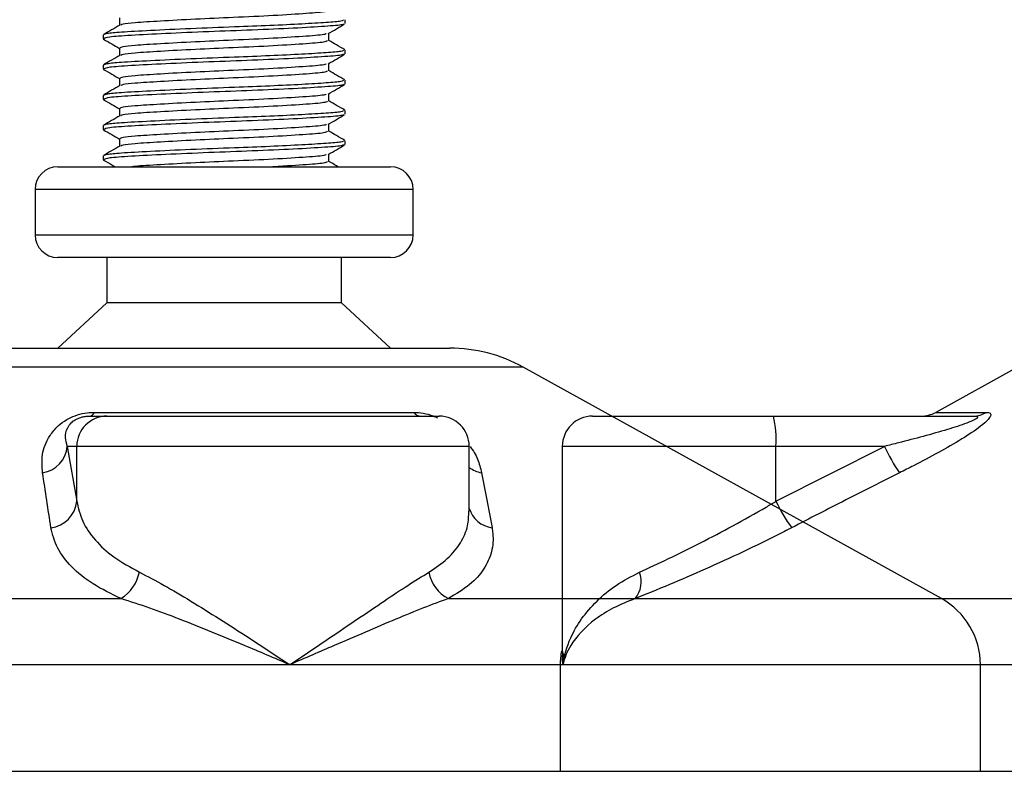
# Model space of a CAD drawing. Header units: millimetres. Extents: x 0 to 420, y 0 to 297.
# Tile 19 of 58: x 183.23 to 186.48, y 193.68 to 196.17. Entities that reach past the tile are written whole.
import ezdxf

# ---------------------------------------------------------------- set-up
doc = ezdxf.new("R2010")
doc.units = ezdxf.units.MM

msp = doc.modelspace()

# ---------------------------------------------------------------- linework, layer by layer
at = {"color": 7, "linetype": 'Continuous', "lineweight": 25}
for p, q in [((183.55756, 196.17557), (183.55756, 196.15129)), ((184.30343, 196.15686), (184.30343, 196.16939)), ((183.50343, 196.11935), (183.50343, 196.10684)), ((184.2493, 196.10057), (184.2493, 196.12495)), ((183.50377, 196.10617), (183.50815, 196.10542)), ((183.55756, 196.07557), (183.55756, 196.05129)), ((184.30343, 196.05686), (184.30343, 196.06939)), ((183.50343, 196.01935), (183.50343, 196.00684)), ((184.2493, 196.00057), (184.2493, 196.02495)), ((183.50377, 196.00617), (183.50815, 196.00542)), ((183.55756, 195.97557), (183.55756, 195.95129)), ((184.30343, 195.95686), (184.30343, 195.96939)), ((183.50343, 195.91935), (183.50343, 195.90684)), ((184.2493, 195.90057), (184.2493, 195.92495)), ((183.50377, 195.90617), (183.50815, 195.90542)), ((183.55756, 195.87557), (183.55756, 195.85129)), ((184.30343, 195.85686), (184.30343, 195.86939)), ((183.50343, 195.81935), (183.50343, 195.80684)), ((184.2493, 195.80057), (184.2493, 195.82495)), ((183.50377, 195.80617), (183.50815, 195.80542)), ((183.55756, 195.77557), (183.55756, 195.75129)), ((184.30343, 195.75686), (184.30343, 195.76939)), ((183.50343, 195.71935), (183.50343, 195.70684)), ((184.2493, 195.70057), (184.2493, 195.72495)), ((183.50377, 195.70617), (183.50815, 195.70542)), ((183.35343, 195.68329), (184.45343, 195.68329)), ((183.27843, 195.60829), (183.27843, 195.45829)), ((184.52843, 195.60829), (183.27843, 195.60829)), ((184.52843, 195.45829), (184.52843, 195.60829)), ((183.27843, 195.45829), (184.52843, 195.45829)), ((183.3555, 195.38329), (183.35343, 195.38329)), ((184.45343, 195.38329), (183.3555, 195.38329)), ((183.51593, 195.38329), (183.51593, 195.23329)), ((184.29093, 195.23329), (184.29093, 195.38329)), ((183.51593, 195.23329), (183.35343, 195.08329)), ((183.51739, 195.23329), (183.51593, 195.23329)), ((184.29093, 195.23329), (183.51739, 195.23329)), ((184.45343, 195.08329), (184.29093, 195.23329)), ((183.15764, 195.08329), (184.64921, 195.08329)), ((184.89146, 195.02069), (182.91539, 195.02069)), ((186.27455, 194.25467), (184.89146, 195.02069)), ((186.5264, 195.02069), (186.25579, 194.87081)), ((183.47481, 194.87081), (184.53005, 194.87081)), ((186.25579, 194.87081), (186.42286, 194.87081)), ((183.45831, 194.85829), (183.51591, 194.85829)), ((183.51591, 194.85829), (184.61384, 194.85829)), ((185.1214, 194.85829), (185.71909, 194.85829)), ((185.71909, 194.85829), (186.38084, 194.85829)), ((183.38508, 194.75829), (183.41629, 194.57661)), ((183.41629, 194.75829), (183.38508, 194.75829)), ((183.41629, 194.57661), (183.41629, 194.75829)), ((184.71384, 194.75829), (183.41629, 194.75829)), ((184.71384, 194.54413), (184.71384, 194.75829)), ((185.0214, 194.75829), (185.0214, 194.07315)), ((185.72776, 194.75829), (185.0214, 194.75829)), ((185.72776, 194.57661), (186.0863, 194.75829)), ((185.72776, 194.57661), (185.72776, 194.75829)), ((186.0863, 194.75829), (185.72776, 194.75829)), ((181.5323, 194.25467), (183.5624, 194.25467)), ((184.64471, 194.25467), (186.27455, 194.25467)), ((185.26216, 194.25467), (189.8609, 194.25467)), ((184.1202, 194.03597), (181.40343, 194.03597)), ((186.40343, 194.03597), (184.1202, 194.03597)), ((185.01443, 194.03597), (185.01443, 193.68329)), ((185.02385, 194.03597), (185.01443, 194.03597)), ((190.01443, 194.03597), (185.02385, 194.03597)), ((186.40343, 193.68329), (186.40343, 194.03597)), ((181.40343, 193.68329), (186.40343, 193.68329)), ((185.01443, 193.68329), (190.01443, 193.68329))]:
    msp.add_line(p, q, dxfattribs=at)
for centre, radius, start, end in [((183.35343, 195.60829), 0.075, 90, 180), ((184.45343, 195.60829), 0.075, 0, 90), ((183.35343, 195.45829), 0.075, 180, 270), ((184.45343, 195.45829), 0.075, 270, 0), ((184.64921, 194.58329), 0.5, 61.02029, 90), ((183.45513, 194.87962), 0.02156, 278.49257, 335.89592), ((184.55602, 194.89136), 0.03312, 218.34182, 266.79191), ((186.20734, 194.95829), 0.1, 270, 298.97971), ((186.38049, 194.93623), 0.07794, 270.25772, 302.92857), ((183.5161, 194.75848), 0.09981, 90.1083, 180.10789), ((184.61384, 194.75829), 0.1, 0, 90), ((185.1214, 194.75829), 0.1, 90, 180), ((185.43293, 194.7831), 0.29587, 355.18945, 14.72175), ((183.28804, 194.76703), 0.09744, 279.07467, 354.85539), ((186.59035, 194.98782), 0.55385, 204.48322, 214.91599), ((184.77357, 194.76849), 0.09955, 233.12971, 258.87121), ((183.3191, 194.58605), 0.09764, 276.94193, 354.44804), ((184.80105, 194.57935), 0.09103, 196.64517, 262.38361), ((186.20632, 194.80102), 0.52856, 205.12367, 216.1625), ((183.49124, 194.36903), 0.13469, 301.89425, 348.4889), ((184.70181, 194.36404), 0.12338, 190.22117, 242.43176), ((185.19417, 194.31105), 0.08833, 320.3326, 20.61478), ((186.15343, 194.03597), 0.25, 0, 61.02029), ((185.26443, 194.03597), 0.25, 169.40991, 180)]:
    msp.add_arc(centre, radius, start, end, dxfattribs=at)
for points, knots in [([(184.24364, 196.20062), (184.24339, 196.19911), (184.24277, 196.1954), (184.17993, 196.19031), (184.07203, 196.18329), (183.93836, 196.17722), (183.80536, 196.17142), (183.68945, 196.16505), (183.60997, 196.16), (183.5677, 196.15565), (183.56374, 196.153), (183.56217, 196.15195)], [0, 0, 0, 0, 0.0884933, 0.2179785, 0.3527595, 0.4843338, 0.6035239, 0.7262144, 0.8444398, 0.9386418, 1, 1, 1, 1]), ([(183.55874, 196.15198), (183.54969, 196.14673), (183.53158, 196.13624), (183.51347, 196.12576), (183.50442, 196.12052)], [0, 0, 0, 0, 0.49989867, 1, 1, 1, 1]), ([(184.29693, 196.16939), (184.29677, 196.16787), (184.29642, 196.16469), (184.2441, 196.16056), (184.16414, 196.15557), (184.05783, 196.15039), (183.93032, 196.14548), (183.78992, 196.14017), (183.65611, 196.1338), (183.56358, 196.12875), (183.51167, 196.12396), (183.50706, 196.12085), (183.50483, 196.11935)], [0, 0, 0, 0, 0.0865397, 0.1807239, 0.2782381, 0.3770459, 0.4725658, 0.5884558, 0.7077454, 0.8226984, 0.9142919, 1, 1, 1, 1]), ([(184.29797, 196.15541), (184.29703, 196.15464), (184.29365, 196.15188), (184.24115, 196.14777), (184.13773, 196.14158), (183.99995, 196.13542), (183.85, 196.13014), (183.70669, 196.12384), (183.59156, 196.11786), (183.51616, 196.11267), (183.5094, 196.10873), (183.50615, 196.10684)], [0, 0, 0, 0, 0.0459027, 0.1640029, 0.2864241, 0.4087912, 0.5269075, 0.6499103, 0.7714525, 0.8900034, 1, 1, 1, 1]), ([(184.24759, 196.12396), (184.25664, 196.1292), (184.27473, 196.13968), (184.29284, 196.15016), (184.30189, 196.1554)], [0, 0, 0, 0, 0.4999098, 1, 1, 1, 1]), ([(184.24108, 196.12401), (184.2406, 196.12306), (184.239, 196.11991), (184.17921, 196.11532), (184.07222, 196.10829), (183.93833, 196.10222), (183.80534, 196.09642), (183.68957, 196.09005), (183.60956, 196.085), (183.56463, 196.0802), (183.56063, 196.07708), (183.5587, 196.07557)], [0, 0, 0, 0, 0.0566683, 0.1867771, 0.3222071, 0.4544151, 0.5741791, 0.6974605, 0.8162551, 0.9109108, 1, 1, 1, 1]), ([(183.50497, 196.1054), (183.51402, 196.10016), (183.53155, 196.09001), (183.54908, 196.07986), (183.55756, 196.07495)], [0, 0, 0, 0, 0.51635581, 1, 1, 1, 1]), ([(184.24364, 196.10062), (184.24339, 196.09911), (184.24277, 196.0954), (184.17993, 196.09031), (184.07203, 196.08329), (183.93836, 196.07722), (183.80536, 196.07142), (183.68945, 196.06505), (183.60997, 196.06), (183.5677, 196.05565), (183.56374, 196.053), (183.56217, 196.05195)], [0, 0, 0, 0, 0.0884933, 0.2179785, 0.3527595, 0.4843338, 0.6035239, 0.7262144, 0.8444398, 0.9386418, 1, 1, 1, 1]), ([(184.30244, 196.07052), (184.29339, 196.07576), (184.27567, 196.08601), (184.25796, 196.09627), (184.2493, 196.10129)], [0, 0, 0, 0, 0.5112595, 1, 1, 1, 1]), ([(183.55874, 196.05198), (183.54969, 196.04673), (183.53158, 196.03624), (183.51347, 196.02576), (183.50442, 196.02052)], [0, 0, 0, 0, 0.4998987, 1, 1, 1, 1]), ([(184.29693, 196.06939), (184.29677, 196.06787), (184.29642, 196.06469), (184.2441, 196.06056), (184.16414, 196.05557), (184.05783, 196.05039), (183.93032, 196.04548), (183.78992, 196.04017), (183.65611, 196.0338), (183.56358, 196.02875), (183.51167, 196.02396), (183.50706, 196.02085), (183.50483, 196.01935)], [0, 0, 0, 0, 0.0865397, 0.1807239, 0.2782381, 0.3770459, 0.4725658, 0.5884558, 0.7077454, 0.8226984, 0.9142919, 1, 1, 1, 1]), ([(184.29797, 196.05541), (184.29703, 196.05464), (184.29365, 196.05188), (184.24115, 196.04777), (184.13773, 196.04158), (183.99995, 196.03542), (183.85, 196.03014), (183.70669, 196.02384), (183.59156, 196.01786), (183.51616, 196.01267), (183.5094, 196.00873), (183.50615, 196.00684)], [0, 0, 0, 0, 0.0459027, 0.1640029, 0.2864241, 0.4087912, 0.5269075, 0.6499103, 0.7714525, 0.8900034, 1, 1, 1, 1]), ([(184.24759, 196.02396), (184.25664, 196.0292), (184.27473, 196.03968), (184.29284, 196.05016), (184.30189, 196.0554)], [0, 0, 0, 0, 0.4999098, 1, 1, 1, 1]), ([(184.24108, 196.02401), (184.2406, 196.02306), (184.239, 196.01991), (184.17921, 196.01532), (184.07222, 196.00829), (183.93833, 196.00222), (183.80534, 195.99642), (183.68957, 195.99005), (183.60956, 195.985), (183.56463, 195.9802), (183.56063, 195.97708), (183.5587, 195.97557)], [0, 0, 0, 0, 0.0566683, 0.18677708, 0.32220712, 0.45441506, 0.57417912, 0.69746046, 0.81625514, 0.91091084, 1, 1, 1, 1]), ([(183.50497, 196.0054), (183.51402, 196.00016), (183.53155, 195.99001), (183.54908, 195.97986), (183.55756, 195.97495)], [0, 0, 0, 0, 0.5163558, 1, 1, 1, 1]), ([(184.24364, 196.00062), (184.24339, 195.99911), (184.24277, 195.9954), (184.17993, 195.99031), (184.07203, 195.98329), (183.93836, 195.97722), (183.80536, 195.97142), (183.68945, 195.96505), (183.60997, 195.96), (183.5677, 195.95565), (183.56374, 195.953), (183.56217, 195.95195)], [0, 0, 0, 0, 0.0884933, 0.2179785, 0.3527595, 0.4843338, 0.6035239, 0.7262144, 0.8444398, 0.9386418, 1, 1, 1, 1]), ([(184.30244, 195.97052), (184.29339, 195.97576), (184.27567, 195.98601), (184.25796, 195.99627), (184.2493, 196.00129)], [0, 0, 0, 0, 0.5112595, 1, 1, 1, 1]), ([(183.55874, 195.95198), (183.54969, 195.94673), (183.53158, 195.93624), (183.51347, 195.92576), (183.50442, 195.92052)], [0, 0, 0, 0, 0.4998987, 1, 1, 1, 1]), ([(184.29693, 195.96939), (184.29677, 195.96787), (184.29642, 195.96469), (184.2441, 195.96056), (184.16414, 195.95557), (184.05783, 195.95039), (183.93032, 195.94548), (183.78992, 195.94017), (183.65611, 195.9338), (183.56358, 195.92875), (183.51167, 195.92396), (183.50706, 195.92085), (183.50483, 195.91935)], [0, 0, 0, 0, 0.0865397, 0.1807239, 0.2782381, 0.3770459, 0.4725658, 0.5884558, 0.7077454, 0.8226984, 0.9142919, 1, 1, 1, 1]), ([(184.29797, 195.95541), (184.29703, 195.95464), (184.29365, 195.95188), (184.24115, 195.94777), (184.13773, 195.94158), (183.99995, 195.93542), (183.85, 195.93014), (183.70669, 195.92384), (183.59156, 195.91786), (183.51616, 195.91267), (183.5094, 195.90873), (183.50615, 195.90684)], [0, 0, 0, 0, 0.0459027, 0.1640029, 0.2864241, 0.4087912, 0.5269075, 0.6499103, 0.7714525, 0.8900034, 1, 1, 1, 1]), ([(184.24759, 195.92396), (184.25664, 195.9292), (184.27473, 195.93968), (184.29284, 195.95016), (184.30189, 195.9554)], [0, 0, 0, 0, 0.4999098, 1, 1, 1, 1]), ([(184.24108, 195.92401), (184.2406, 195.92306), (184.239, 195.91991), (184.17921, 195.91532), (184.07222, 195.90829), (183.93833, 195.90222), (183.80534, 195.89642), (183.68957, 195.89005), (183.60956, 195.885), (183.56463, 195.8802), (183.56063, 195.87708), (183.5587, 195.87557)], [0, 0, 0, 0, 0.0566683, 0.18677708, 0.32220712, 0.45441506, 0.57417912, 0.69746046, 0.81625514, 0.91091084, 1, 1, 1, 1]), ([(183.50497, 195.9054), (183.51402, 195.90016), (183.53155, 195.89001), (183.54908, 195.87986), (183.55756, 195.87495)], [0, 0, 0, 0, 0.5163558, 1, 1, 1, 1]), ([(184.24364, 195.90062), (184.24339, 195.89911), (184.24277, 195.8954), (184.17993, 195.89031), (184.07203, 195.88329), (183.93836, 195.87722), (183.80536, 195.87142), (183.68945, 195.86505), (183.60997, 195.86), (183.5677, 195.85565), (183.56374, 195.853), (183.56217, 195.85195)], [0, 0, 0, 0, 0.0884933, 0.2179785, 0.3527595, 0.4843338, 0.6035239, 0.7262144, 0.8444398, 0.9386418, 1, 1, 1, 1]), ([(184.30244, 195.87052), (184.29339, 195.87576), (184.27567, 195.88601), (184.25796, 195.89627), (184.2493, 195.90129)], [0, 0, 0, 0, 0.5112595, 1, 1, 1, 1]), ([(183.55874, 195.85198), (183.54969, 195.84673), (183.53158, 195.83624), (183.51347, 195.82576), (183.50442, 195.82052)], [0, 0, 0, 0, 0.4998987, 1, 1, 1, 1]), ([(184.29693, 195.86939), (184.29677, 195.86787), (184.29642, 195.86469), (184.2441, 195.86056), (184.16414, 195.85557), (184.05783, 195.85039), (183.93032, 195.84548), (183.78992, 195.84017), (183.65611, 195.8338), (183.56358, 195.82875), (183.51167, 195.82396), (183.50706, 195.82085), (183.50483, 195.81935)], [0, 0, 0, 0, 0.0865397, 0.1807239, 0.2782381, 0.3770459, 0.4725658, 0.5884558, 0.7077454, 0.8226984, 0.9142919, 1, 1, 1, 1]), ([(184.29797, 195.85541), (184.29703, 195.85464), (184.29365, 195.85188), (184.24115, 195.84777), (184.13773, 195.84158), (183.99995, 195.83542), (183.85, 195.83014), (183.70669, 195.82384), (183.59156, 195.81786), (183.51616, 195.81267), (183.5094, 195.80873), (183.50615, 195.80684)], [0, 0, 0, 0, 0.0459027, 0.1640029, 0.2864241, 0.4087912, 0.5269075, 0.6499103, 0.7714525, 0.8900034, 1, 1, 1, 1]), ([(184.24759, 195.82396), (184.25664, 195.8292), (184.27473, 195.83968), (184.29284, 195.85016), (184.30189, 195.8554)], [0, 0, 0, 0, 0.4999098, 1, 1, 1, 1]), ([(184.24108, 195.82401), (184.2406, 195.82306), (184.239, 195.81991), (184.17921, 195.81532), (184.07222, 195.80829), (183.93833, 195.80222), (183.80534, 195.79642), (183.68957, 195.79005), (183.60956, 195.785), (183.56463, 195.7802), (183.56063, 195.77708), (183.5587, 195.77557)], [0, 0, 0, 0, 0.0566683, 0.18677708, 0.32220712, 0.45441506, 0.57417912, 0.69746046, 0.81625514, 0.91091084, 1, 1, 1, 1]), ([(183.50497, 195.8054), (183.51402, 195.80016), (183.53155, 195.79001), (183.54908, 195.77986), (183.55756, 195.77495)], [0, 0, 0, 0, 0.5163558, 1, 1, 1, 1]), ([(184.24364, 195.80062), (184.24339, 195.79911), (184.24277, 195.7954), (184.17993, 195.79031), (184.07203, 195.78329), (183.93836, 195.77722), (183.80536, 195.77142), (183.68945, 195.76505), (183.60997, 195.76), (183.5677, 195.75565), (183.56374, 195.753), (183.56217, 195.75195)], [0, 0, 0, 0, 0.08849328, 0.2179785, 0.35275949, 0.48433382, 0.60352391, 0.72621442, 0.84443977, 0.93864183, 1, 1, 1, 1]), ([(184.30244, 195.77052), (184.29339, 195.77576), (184.27567, 195.78601), (184.25796, 195.79627), (184.2493, 195.80129)], [0, 0, 0, 0, 0.5112595, 1, 1, 1, 1]), ([(183.55874, 195.75198), (183.54969, 195.74673), (183.53158, 195.73624), (183.51347, 195.72576), (183.50442, 195.72052)], [0, 0, 0, 0, 0.4998987, 1, 1, 1, 1]), ([(184.29693, 195.76939), (184.29677, 195.76787), (184.29642, 195.76469), (184.2441, 195.76056), (184.16414, 195.75557), (184.05783, 195.75039), (183.93032, 195.74548), (183.78992, 195.74017), (183.65611, 195.7338), (183.56358, 195.72875), (183.51167, 195.72396), (183.50706, 195.72085), (183.50483, 195.71935)], [0, 0, 0, 0, 0.08653971, 0.18072393, 0.27823806, 0.37704594, 0.47256582, 0.5884558, 0.70774541, 0.82269836, 0.91429192, 1, 1, 1, 1]), ([(184.29797, 195.75541), (184.29703, 195.75464), (184.29365, 195.75188), (184.24115, 195.74777), (184.13773, 195.74158), (183.99995, 195.73542), (183.85, 195.73014), (183.70669, 195.72384), (183.59156, 195.71786), (183.51616, 195.71267), (183.5094, 195.70873), (183.50615, 195.70684)], [0, 0, 0, 0, 0.0459027, 0.1640029, 0.2864241, 0.4087912, 0.5269075, 0.6499103, 0.7714525, 0.8900034, 1, 1, 1, 1]), ([(184.24759, 195.72396), (184.25664, 195.7292), (184.27473, 195.73968), (184.29284, 195.75016), (184.30189, 195.7554)], [0, 0, 0, 0, 0.4999098, 1, 1, 1, 1]), ([(184.24108, 195.72401), (184.2406, 195.72306), (184.239, 195.71991), (184.17922, 195.71532), (184.07218, 195.70829), (183.93847, 195.70222), (183.80486, 195.69643), (183.69141, 195.69003), (183.62118, 195.68606), (183.60194, 195.68372), (183.59838, 195.68329)], [0, 0, 0, 0, 0.0672005, 0.221491, 0.3820918, 0.5388716, 0.6808947, 0.8270888, 0.9679624, 1, 1, 1, 1]), ([(183.50497, 195.7054), (183.51402, 195.70016), (183.52675, 195.69279), (183.53947, 195.68542), (183.54315, 195.68329)], [0, 0, 0, 0, 0.7112717, 1, 1, 1, 1]), ([(184.24364, 195.70062), (184.24346, 195.69911), (184.24301, 195.69539), (184.17839, 195.69035), (184.11092, 195.6855), (184.06505, 195.68332), (184.06452, 195.68329)], [0, 0, 0, 0, 0.24974547, 0.61517827, 0.99555677, 1, 1, 1, 1]), ([(184.28038, 195.68329), (184.27867, 195.68428), (184.26832, 195.69027), (184.25796, 195.69627), (184.2493, 195.70129)], [0, 0, 0, 0, 0.1641848, 1, 1, 1, 1]), ([(183.3034, 194.67081), (183.30176, 194.69072), (183.29849, 194.73042), (183.31797, 194.78361), (183.34948, 194.82329), (183.37949, 194.84595), (183.41016, 194.86061), (183.4417, 194.8689), (183.46347, 194.87076), (183.47381, 194.87081), (183.47481, 194.87081)], [0, 0, 0, 0, 0.2791688, 0.5566156, 0.6991027, 0.7915598, 0.8614835, 0.9308082, 0.9932657, 1, 1, 1, 1]), ([(184.53005, 194.87081), (184.54033, 194.87028), (184.56105, 194.8692), (184.5895, 194.86174), (184.60388, 194.85503), (184.60827, 194.85298)], [0, 0, 0, 0, 0.4058796, 0.8185677, 1, 1, 1, 1]), ([(186.42286, 194.87081), (186.42784, 194.87031), (186.43788, 194.86929), (186.43899, 194.86003), (186.42838, 194.84498), (186.39819, 194.81887), (186.34117, 194.78134), (186.26513, 194.73756), (186.19507, 194.7005), (186.15161, 194.67858), (186.1362, 194.67081)], [0, 0, 0, 0, 0.0715734, 0.1443473, 0.2083354, 0.3096596, 0.4923301, 0.6911888, 0.8905251, 1, 1, 1, 1]), ([(183.38508, 194.75829), (183.38253, 194.76795), (183.37741, 194.78736), (183.38139, 194.81335), (183.39439, 194.83359), (183.40719, 194.84445), (183.41808, 194.85018), (183.42609, 194.85334), (183.43335, 194.8555), (183.44313, 194.85741), (183.45064, 194.85812), (183.45598, 194.85828), (183.45777, 194.85829), (183.45831, 194.85829)], [0, 0, 0, 0, 0.3126385, 0.6283409, 0.7723225, 0.8532102, 0.8895986, 0.904004, 0.9304919, 0.9491875, 0.9821779, 0.994635, 1, 1, 1, 1]), ([(186.38084, 194.85829), (186.38379, 194.85822), (186.38854, 194.8581), (186.39321, 194.85692), (186.39517, 194.85512), (186.39386, 194.85247), (186.39003, 194.84947), (186.37973, 194.84361), (186.34866, 194.83107), (186.26508, 194.80454), (186.17223, 194.77981), (186.10181, 194.76217), (186.0863, 194.75829)], [0, 0, 0, 0, 0.0326282, 0.0525244, 0.0758401, 0.1000535, 0.1224526, 0.1468975, 0.2362249, 0.4244765, 0.873292, 1, 1, 1, 1]), ([(184.71693, 194.75784), (184.72167, 194.75114), (184.73708, 194.72936), (184.74724, 194.70053), (184.75249, 194.67859), (184.75435, 194.67081)], [0, 0, 0, 0, 0.2227088, 0.7244469, 1, 1, 1, 1]), ([(183.3309, 194.48913), (183.32628, 194.51959), (183.31699, 194.58076), (183.30795, 194.64071), (183.3034, 194.67081)], [0, 0, 0, 0, 0.497852, 1, 1, 1, 1]), ([(184.75435, 194.67081), (184.76019, 194.64097), (184.77191, 194.58102), (184.78328, 194.51985), (184.78899, 194.48913)], [0, 0, 0, 0, 0.4978543, 1, 1, 1, 1]), ([(186.1362, 194.67081), (186.07687, 194.64097), (185.9577, 194.58102), (185.83913, 194.51985), (185.77958, 194.48913)], [0, 0, 0, 0, 0.4978543, 1, 1, 1, 1]), ([(183.41629, 194.57661), (183.42147, 194.55447), (183.43198, 194.50962), (183.47435, 194.44792), (183.53559, 194.39039), (183.59369, 194.3584), (183.62322, 194.34215)], [0, 0, 0, 0, 0.2465936, 0.4996913, 0.7457356, 1, 1, 1, 1]), ([(185.27684, 194.34215), (185.30829, 194.35667), (185.37214, 194.38615), (185.47738, 194.43832), (185.58628, 194.49559), (185.67008, 194.54255), (185.71699, 194.57025), (185.72776, 194.57661)], [0, 0, 0, 0, 0.2283053, 0.4634776, 0.6938128, 0.9297437, 1, 1, 1, 1]), ([(184.58039, 194.34215), (184.60197, 194.35667), (184.64578, 194.38614), (184.68697, 194.43838), (184.71086, 194.49117), (184.71182, 194.52782), (184.71225, 194.54413)], [0, 0, 0, 0, 0.259926, 0.5276701, 0.789907, 1, 1, 1, 1]), ([(183.5624, 194.25467), (183.53022, 194.27032), (183.46472, 194.30218), (183.39619, 194.35911), (183.3481, 194.42147), (183.33669, 194.46637), (183.3309, 194.48913)], [0, 0, 0, 0, 0.2463531, 0.5014676, 0.7472632, 1, 1, 1, 1]), ([(184.78899, 194.48913), (184.78998, 194.48277), (184.79422, 194.45553), (184.79055, 194.40853), (184.76488, 194.35171), (184.71846, 194.29908), (184.66953, 194.26962), (184.64471, 194.25467)], [0, 0, 0, 0, 0.0699949, 0.2998887, 0.53536, 0.7642956, 1, 1, 1, 1]), ([(185.77958, 194.48913), (185.76721, 194.48277), (185.71422, 194.45553), (185.61797, 194.40853), (185.49408, 194.35171), (185.37239, 194.29908), (185.29926, 194.26962), (185.26216, 194.25467)], [0, 0, 0, 0, 0.0699949, 0.2998887, 0.53536, 0.7642956, 1, 1, 1, 1]), ([(183.62322, 194.34215), (183.65012, 194.32821), (183.70395, 194.3003), (183.79373, 194.24671), (183.88805, 194.18801), (183.99742, 194.11743), (184.07532, 194.06592), (184.11981, 194.03623), (184.1202, 194.03597)], [0, 0, 0, 0, 0.181527, 0.3632884, 0.5522832, 0.7413623, 0.9977537, 1, 1, 1, 1]), ([(184.1202, 194.03597), (184.12058, 194.03623), (184.16508, 194.06592), (184.24157, 194.11743), (184.34556, 194.18801), (184.43248, 194.24671), (184.51254, 194.3003), (184.55778, 194.32821), (184.58039, 194.34215)], [0, 0, 0, 0, 0.0022463, 0.2586377, 0.4477168, 0.6367116, 0.818473, 1, 1, 1, 1]), ([(185.02385, 194.03597), (185.02388, 194.03623), (185.02778, 194.06592), (185.04255, 194.11743), (185.08273, 194.18801), (185.13312, 194.24671), (185.19638, 194.3003), (185.25003, 194.32821), (185.27684, 194.34215)], [0, 0, 0, 0, 0.0022463, 0.2586377, 0.4477168, 0.6367116, 0.818473, 1, 1, 1, 1]), ([(184.1202, 194.03597), (184.11977, 194.03615), (184.07038, 194.05738), (183.94773, 194.10971), (183.79174, 194.17348), (183.65598, 194.22464), (183.59379, 194.2446), (183.5624, 194.25467)], [0, 0, 0, 0, 0.0022151, 0.258094, 0.6355, 0.8160594, 1, 1, 1, 1]), ([(184.64471, 194.25467), (184.61778, 194.24481), (184.56337, 194.22488), (184.43945, 194.17375), (184.29088, 194.10971), (184.17001, 194.05738), (184.12062, 194.03615), (184.1202, 194.03597)], [0, 0, 0, 0, 0.1804148, 0.3645009, 0.7419063, 0.9977849, 1, 1, 1, 1]), ([(185.26216, 194.25467), (185.23759, 194.24481), (185.18794, 194.22488), (185.10881, 194.17375), (185.04905, 194.10971), (185.02821, 194.05738), (185.02388, 194.03615), (185.02385, 194.03597)], [0, 0, 0, 0, 0.1804148, 0.3645009, 0.7419063, 0.9977849, 1, 1, 1, 1]), ([(185.02385, 194.03597), (185.02381, 194.03615), (185.02076, 194.05125), (185.02218, 194.06622), (185.02357, 194.08102)], [0, 0, 0, 0, 0.0120638, 1, 1, 1, 1]), ([(185.02472, 194.07315), (185.02346, 194.06105), (185.02219, 194.04868), (185.02381, 194.03623), (185.02385, 194.03597)], [0, 0, 0, 0, 0.9792912, 1, 1, 1, 1])]:
    msp.add_open_spline(points, degree=3, knots=knots, dxfattribs=at)

doc.saveas('drawing.dxf')
